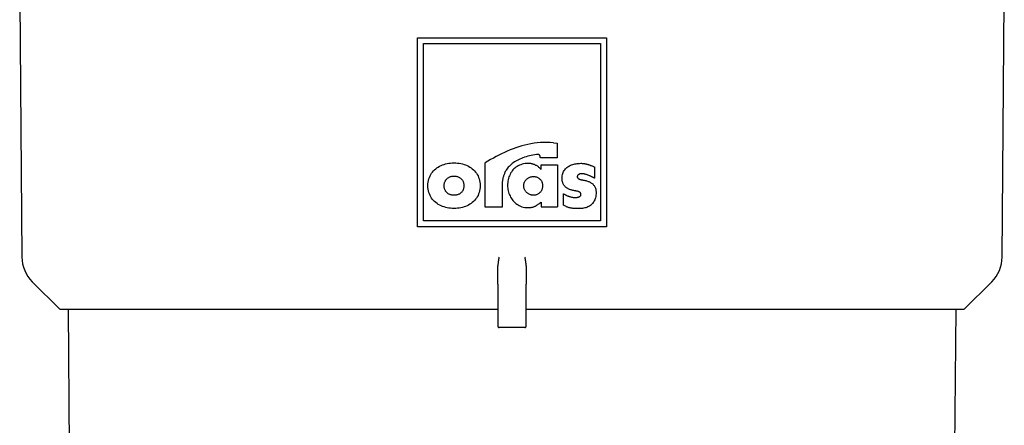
# Model space of a CAD drawing. Header units: millimetres. Extents: x 8 to 399, y 12 to 198.
# Tile 16 of 53: x 192 to 234, y 45 to 63. Entities that reach past the tile are written whole.
import ezdxf

# ---------------------------------------------------------------- set-up
doc = ezdxf.new("R2010")
doc.units = ezdxf.units.MM

msp = doc.modelspace()

# ---------------------------------------------------------------- linework, layer by layer
at = {"color": 7, "linetype": 'Continuous', "lineweight": 30}
for p, q in [((192.061, 63.349), (192.156, 52.464)), ((233.769, 52.464), (233.863, 63.297)), ((208.956, 53.749), (208.956, 61.762)), ((208.956, 61.762), (216.969, 61.762)), ((209.199, 61.519), (216.726, 61.519)), ((209.199, 53.992), (209.199, 61.519)), ((216.726, 61.519), (216.726, 53.992)), ((216.969, 61.762), (216.969, 53.749)), ((213.899, 57.287), (213.767, 57.266)), ((214.032, 57.304), (213.899, 57.287)), ((214.167, 57.316), (214.032, 57.304)), ((214.303, 57.323), (214.167, 57.316)), ((214.44, 57.324), (214.303, 57.323)), ((214.58, 57.32), (214.44, 57.324)), ((214.72, 57.311), (214.58, 57.32)), ((214.72, 57.311), (214.877, 57.294)), ((214.88, 57.292), (214.88, 56.669)), ((212.641, 56.9), (212.522, 56.843)), ((212.761, 56.953), (212.641, 56.9)), ((212.882, 57.004), (212.761, 56.953)), ((213.005, 57.052), (212.882, 57.004)), ((213.129, 57.097), (213.005, 57.052)), ((213.254, 57.139), (213.129, 57.097)), ((213.38, 57.176), (213.254, 57.139)), ((213.508, 57.21), (213.38, 57.176)), ((213.637, 57.24), (213.508, 57.21)), ((213.767, 57.266), (213.637, 57.24)), ((210.214, 56.429), (210.284, 56.442)), ((210.284, 56.442), (210.356, 56.451)), ((210.356, 56.451), (210.428, 56.456)), ((210.575, 56.456), (210.648, 56.451)), ((210.648, 56.451), (210.719, 56.442)), ((210.719, 56.442), (210.789, 56.429)), ((211.942, 56.531), (211.829, 56.463)), ((211.829, 54.584), (211.829, 56.463)), ((212.056, 56.597), (211.942, 56.531)), ((212.171, 56.661), (212.056, 56.597)), ((212.287, 56.724), (212.171, 56.661)), ((212.404, 56.785), (212.287, 56.724)), ((212.522, 56.843), (212.404, 56.785)), ((213.018, 56.459), (212.969, 56.424)), ((213.069, 56.494), (213.018, 56.459)), ((213.123, 56.527), (213.069, 56.494)), ((213.179, 56.559), (213.123, 56.527)), ((213.237, 56.59), (213.179, 56.559)), ((213.297, 56.619), (213.237, 56.59)), ((213.36, 56.646), (213.297, 56.619)), ((213.425, 56.672), (213.36, 56.646)), ((213.491, 56.695), (213.425, 56.672)), ((213.56, 56.717), (213.491, 56.695)), ((213.63, 56.737), (213.56, 56.717)), ((213.702, 56.755), (213.63, 56.737)), ((213.775, 56.771), (213.702, 56.755)), ((213.849, 56.784), (213.775, 56.771)), ((213.925, 56.796), (213.849, 56.784)), ((214.003, 56.805), (213.925, 56.796)), ((214.081, 56.811), (214.003, 56.805)), ((214.089, 56.809), (214.081, 56.811)), ((214.097, 56.807), (214.089, 56.809)), ((214.104, 56.804), (214.097, 56.807)), ((214.111, 56.8), (214.104, 56.804)), ((214.117, 56.796), (214.111, 56.8)), ((214.123, 56.792), (214.117, 56.796)), ((214.128, 56.787), (214.123, 56.792)), ((214.133, 56.782), (214.128, 56.787)), ((214.137, 56.776), (214.133, 56.782)), ((214.141, 56.77), (214.137, 56.776)), ((214.144, 56.764), (214.141, 56.77)), ((214.148, 56.757), (214.144, 56.764)), ((214.15, 56.75), (214.148, 56.757)), ((214.153, 56.743), (214.15, 56.75)), ((214.155, 56.736), (214.153, 56.743)), ((214.157, 56.728), (214.155, 56.736)), ((214.159, 56.721), (214.157, 56.728)), ((214.16, 56.713), (214.159, 56.721)), ((214.162, 56.706), (214.16, 56.713)), ((214.163, 56.698), (214.162, 56.706)), ((214.164, 56.691), (214.163, 56.698)), ((214.165, 56.683), (214.164, 56.691)), ((214.88, 56.669), (214.167, 56.669)), ((215.733, 56.428), (215.783, 56.433)), ((215.783, 56.433), (215.834, 56.436)), ((215.834, 56.436), (215.886, 56.437)), ((215.886, 56.437), (215.911, 56.437)), ((215.911, 56.437), (215.935, 56.436)), ((215.935, 56.436), (215.96, 56.434)), ((215.96, 56.434), (215.985, 56.432)), ((209.514, 55.96), (209.549, 56.015)), ((209.549, 56.015), (209.588, 56.067)), ((209.588, 56.067), (209.63, 56.117)), ((209.63, 56.117), (209.676, 56.163)), ((209.676, 56.163), (209.725, 56.205)), ((209.725, 56.205), (209.778, 56.245)), ((209.778, 56.245), (209.833, 56.281)), ((209.833, 56.281), (209.891, 56.315)), ((209.891, 56.315), (209.951, 56.344)), ((209.951, 56.344), (210.014, 56.371)), ((210.014, 56.371), (210.079, 56.394)), ((210.079, 56.394), (210.145, 56.413)), ((210.145, 56.413), (210.214, 56.429)), ((210.789, 56.429), (210.858, 56.413)), ((210.858, 56.413), (210.925, 56.394)), ((210.925, 56.394), (210.99, 56.371)), ((210.99, 56.371), (211.052, 56.344)), ((211.052, 56.344), (211.113, 56.315)), ((211.113, 56.315), (211.171, 56.281)), ((211.171, 56.281), (211.226, 56.245)), ((211.226, 56.245), (211.278, 56.205)), ((211.278, 56.205), (211.327, 56.163)), ((211.327, 56.163), (211.373, 56.117)), ((211.373, 56.117), (211.416, 56.067)), ((211.416, 56.067), (211.455, 56.015)), ((211.455, 56.015), (211.49, 55.96)), ((212.65, 56.026), (212.637, 55.997)), ((212.664, 56.055), (212.65, 56.026)), ((212.679, 56.085), (212.664, 56.055)), ((212.695, 56.115), (212.679, 56.085)), ((212.713, 56.145), (212.695, 56.115)), ((212.74, 56.187), (212.713, 56.145)), ((212.77, 56.228), (212.74, 56.187)), ((212.804, 56.269), (212.77, 56.228)), ((212.841, 56.309), (212.804, 56.269)), ((212.881, 56.348), (212.841, 56.309)), ((212.904, 56.017), (212.878, 55.966)), ((212.924, 56.387), (212.881, 56.348)), ((212.934, 56.066), (212.904, 56.017)), ((212.969, 56.424), (212.924, 56.387)), ((212.967, 56.113), (212.934, 56.066)), ((213.002, 56.157), (212.967, 56.113)), ((213.041, 56.198), (213.002, 56.157)), ((213.083, 56.236), (213.041, 56.198)), ((213.128, 56.271), (213.083, 56.236)), ((213.175, 56.304), (213.128, 56.271)), ((213.226, 56.332), (213.175, 56.304)), ((213.279, 56.358), (213.226, 56.332)), ((213.335, 56.38), (213.279, 56.358)), ((213.395, 56.398), (213.335, 56.38)), ((213.457, 56.413), (213.395, 56.398)), ((213.521, 56.423), (213.457, 56.413)), ((213.589, 56.43), (213.521, 56.423)), ((213.659, 56.432), (213.589, 56.43)), ((213.686, 56.431), (213.659, 56.432)), ((213.712, 56.43), (213.686, 56.431)), ((213.738, 56.427), (213.712, 56.43)), ((213.763, 56.424), (213.738, 56.427)), ((213.789, 56.419), (213.763, 56.424)), ((213.814, 56.414), (213.789, 56.419)), ((213.839, 56.408), (213.814, 56.414)), ((213.863, 56.4), (213.839, 56.408)), ((213.887, 56.392), (213.863, 56.4)), ((213.911, 56.383), (213.887, 56.392)), ((213.935, 56.373), (213.911, 56.383)), ((213.958, 56.363), (213.935, 56.373)), ((213.981, 56.351), (213.958, 56.363)), ((214.003, 56.339), (213.981, 56.351)), ((214.025, 56.326), (214.003, 56.339)), ((214.046, 56.312), (214.025, 56.326)), ((214.067, 56.297), (214.046, 56.312)), ((214.088, 56.282), (214.067, 56.297)), ((214.108, 56.266), (214.088, 56.282)), ((214.128, 56.249), (214.108, 56.266)), ((214.147, 56.231), (214.128, 56.249)), ((214.165, 56.213), (214.147, 56.231)), ((214.183, 56.194), (214.165, 56.213)), ((214.2, 56.175), (214.183, 56.194)), ((214.2, 56.175), (214.2, 56.379)), ((214.2, 56.379), (214.891, 56.379)), ((214.891, 56.379), (214.891, 54.586)), ((215.119, 56.003), (215.135, 56.047)), ((215.135, 56.047), (215.155, 56.089)), ((215.155, 56.089), (215.178, 56.128)), ((215.178, 56.128), (215.203, 56.164)), ((215.203, 56.164), (215.232, 56.199)), ((215.232, 56.199), (215.263, 56.23)), ((215.263, 56.23), (215.296, 56.26)), ((215.296, 56.26), (215.332, 56.287)), ((215.332, 56.287), (215.37, 56.311)), ((215.37, 56.311), (215.41, 56.334)), ((215.41, 56.334), (215.452, 56.354)), ((215.452, 56.354), (215.495, 56.371)), ((215.495, 56.371), (215.54, 56.387)), ((215.54, 56.387), (215.586, 56.401)), ((215.586, 56.401), (215.634, 56.412)), ((215.634, 56.412), (215.683, 56.421)), ((215.683, 56.421), (215.733, 56.428)), ((215.985, 56.432), (216.01, 56.429)), ((216.01, 56.429), (216.034, 56.425)), ((216.034, 56.425), (216.059, 56.421)), ((216.059, 56.421), (216.083, 56.416)), ((216.083, 56.416), (216.108, 56.411)), ((216.108, 56.411), (216.132, 56.405)), ((216.132, 56.405), (216.157, 56.399)), ((216.157, 56.399), (216.181, 56.392)), ((216.181, 56.392), (216.205, 56.385)), ((216.205, 56.385), (216.229, 56.377)), ((216.229, 56.377), (216.253, 56.369)), ((216.253, 56.369), (216.277, 56.361)), ((216.277, 56.361), (216.301, 56.352)), ((216.301, 56.352), (216.324, 56.343)), ((216.324, 56.343), (216.348, 56.334)), ((216.348, 56.334), (216.371, 56.324)), ((216.371, 56.324), (216.394, 56.315)), ((216.394, 56.315), (216.417, 56.304)), ((216.417, 56.304), (216.44, 56.294)), ((209.396, 55.564), (209.403, 55.638)), ((209.403, 55.638), (209.416, 55.708)), ((209.416, 55.708), (209.434, 55.775)), ((209.434, 55.775), (209.456, 55.84)), ((209.456, 55.84), (209.483, 55.901)), ((209.483, 55.901), (209.514, 55.96)), ((210.095, 55.596), (210.102, 55.622)), ((210.102, 55.622), (210.11, 55.647)), ((210.11, 55.647), (210.12, 55.671)), ((210.12, 55.671), (210.132, 55.694)), ((210.132, 55.694), (210.145, 55.716)), ((210.145, 55.716), (210.159, 55.738)), ((210.159, 55.738), (210.175, 55.758)), ((210.175, 55.758), (210.192, 55.777)), ((210.192, 55.777), (210.211, 55.795)), ((210.211, 55.795), (210.231, 55.812)), ((210.231, 55.812), (210.252, 55.828)), ((210.252, 55.828), (210.275, 55.842)), ((210.275, 55.842), (210.299, 55.855)), ((210.299, 55.855), (210.324, 55.866)), ((210.324, 55.866), (210.351, 55.876)), ((210.351, 55.876), (210.378, 55.884)), ((210.378, 55.884), (210.407, 55.89)), ((210.407, 55.89), (210.438, 55.895)), ((210.438, 55.895), (210.469, 55.898)), ((210.534, 55.898), (210.566, 55.895)), ((210.566, 55.895), (210.596, 55.89)), ((210.596, 55.89), (210.625, 55.884)), ((210.625, 55.884), (210.653, 55.876)), ((210.653, 55.876), (210.679, 55.866)), ((210.679, 55.866), (210.705, 55.855)), ((210.705, 55.855), (210.729, 55.842)), ((210.729, 55.842), (210.751, 55.828)), ((210.751, 55.828), (210.773, 55.812)), ((210.773, 55.812), (210.793, 55.795)), ((210.793, 55.795), (210.811, 55.777)), ((210.811, 55.777), (210.829, 55.758)), ((210.829, 55.758), (210.844, 55.738)), ((210.844, 55.738), (210.859, 55.716)), ((210.859, 55.716), (210.872, 55.694)), ((210.872, 55.694), (210.883, 55.671)), ((210.883, 55.671), (210.893, 55.647)), ((210.893, 55.647), (210.902, 55.622)), ((210.902, 55.622), (210.909, 55.596)), ((211.49, 55.96), (211.521, 55.901)), ((211.521, 55.901), (211.547, 55.84)), ((211.547, 55.84), (211.57, 55.775)), ((211.57, 55.775), (211.587, 55.708)), ((211.587, 55.708), (211.6, 55.638)), ((211.6, 55.638), (211.608, 55.564)), ((212.547, 55.621), (212.545, 55.592)), ((212.55, 55.65), (212.547, 55.621)), ((212.553, 55.679), (212.55, 55.65)), ((212.557, 55.708), (212.553, 55.679)), ((212.562, 55.737), (212.557, 55.708)), ((212.567, 55.766), (212.562, 55.737)), ((212.573, 55.794), (212.567, 55.766)), ((212.579, 55.823), (212.573, 55.794)), ((212.587, 55.852), (212.579, 55.823)), ((212.595, 55.881), (212.587, 55.852)), ((212.604, 55.909), (212.595, 55.881)), ((212.614, 55.938), (212.604, 55.909)), ((212.625, 55.967), (212.614, 55.938)), ((212.637, 55.997), (212.625, 55.967)), ((212.783, 55.62), (212.778, 55.557)), ((212.791, 55.682), (212.783, 55.62)), ((212.802, 55.742), (212.791, 55.682)), ((212.816, 55.801), (212.802, 55.742)), ((212.833, 55.858), (212.816, 55.801)), ((212.854, 55.913), (212.833, 55.858)), ((212.878, 55.966), (212.854, 55.913)), ((213.477, 55.595), (213.485, 55.62)), ((213.485, 55.62), (213.495, 55.644)), ((213.495, 55.644), (213.506, 55.667)), ((213.506, 55.667), (213.519, 55.689)), ((213.519, 55.689), (213.533, 55.71)), ((213.533, 55.71), (213.549, 55.73)), ((213.549, 55.73), (213.566, 55.749)), ((213.566, 55.749), (213.584, 55.767)), ((213.584, 55.767), (213.604, 55.784)), ((213.604, 55.784), (213.625, 55.8)), ((213.625, 55.8), (213.646, 55.814)), ((213.646, 55.814), (213.669, 55.827)), ((213.669, 55.827), (213.693, 55.839)), ((213.693, 55.839), (213.717, 55.849)), ((213.717, 55.849), (213.743, 55.858)), ((213.743, 55.858), (213.769, 55.866)), ((213.769, 55.866), (213.796, 55.871)), ((213.796, 55.871), (213.823, 55.876)), ((213.823, 55.876), (213.851, 55.878)), ((213.906, 55.878), (213.932, 55.876)), ((213.932, 55.876), (213.957, 55.871)), ((213.957, 55.871), (213.982, 55.866)), ((213.982, 55.866), (214.006, 55.858)), ((214.006, 55.858), (214.03, 55.849)), ((214.03, 55.849), (214.052, 55.839)), ((214.052, 55.839), (214.074, 55.827)), ((214.074, 55.827), (214.095, 55.814)), ((214.095, 55.814), (214.115, 55.8)), ((214.115, 55.8), (214.133, 55.784)), ((214.133, 55.784), (214.151, 55.767)), ((214.151, 55.767), (214.168, 55.749)), ((214.168, 55.749), (214.183, 55.73)), ((214.183, 55.73), (214.198, 55.71)), ((214.198, 55.71), (214.211, 55.689)), ((214.211, 55.689), (214.222, 55.667)), ((214.222, 55.667), (214.233, 55.644)), ((214.233, 55.644), (214.241, 55.62)), ((214.241, 55.62), (214.249, 55.595)), ((215.089, 55.802), (215.091, 55.856)), ((215.09, 55.762), (215.089, 55.802)), ((215.093, 55.724), (215.09, 55.762)), ((215.091, 55.856), (215.096, 55.908)), ((215.098, 55.689), (215.093, 55.724)), ((215.096, 55.908), (215.106, 55.957)), ((215.105, 55.655), (215.098, 55.689)), ((215.114, 55.623), (215.105, 55.655)), ((215.106, 55.957), (215.119, 56.003)), ((215.125, 55.593), (215.114, 55.623)), ((215.736, 55.882), (215.735, 55.871)), ((215.735, 55.871), (215.736, 55.856)), ((215.737, 55.892), (215.736, 55.882)), ((215.736, 55.856), (215.739, 55.842)), ((215.74, 55.903), (215.737, 55.892)), ((215.739, 55.842), (215.744, 55.829)), ((215.744, 55.912), (215.74, 55.903)), ((215.748, 55.921), (215.744, 55.912)), ((215.744, 55.829), (215.751, 55.818)), ((215.754, 55.929), (215.748, 55.921)), ((215.751, 55.818), (215.759, 55.807)), ((215.76, 55.937), (215.754, 55.929)), ((215.759, 55.807), (215.768, 55.797)), ((215.767, 55.944), (215.76, 55.937)), ((215.775, 55.951), (215.767, 55.944)), ((215.768, 55.797), (215.779, 55.789)), ((215.783, 55.958), (215.775, 55.951)), ((215.779, 55.789), (215.791, 55.781)), ((215.792, 55.963), (215.783, 55.958)), ((215.791, 55.781), (215.804, 55.773)), ((215.801, 55.969), (215.792, 55.963)), ((215.81, 55.973), (215.801, 55.969)), ((215.804, 55.773), (215.818, 55.767)), ((215.82, 55.978), (215.81, 55.973)), ((215.818, 55.767), (215.833, 55.761)), ((215.83, 55.982), (215.82, 55.978)), ((215.84, 55.985), (215.83, 55.982)), ((215.833, 55.761), (215.848, 55.756)), ((215.851, 55.988), (215.84, 55.985)), ((215.848, 55.756), (215.864, 55.751)), ((215.861, 55.991), (215.851, 55.988)), ((215.871, 55.993), (215.861, 55.991)), ((215.864, 55.751), (215.88, 55.747)), ((215.882, 55.995), (215.871, 55.993)), ((215.88, 55.747), (215.896, 55.743)), ((215.892, 55.996), (215.882, 55.995)), ((215.901, 55.997), (215.892, 55.996)), ((215.896, 55.743), (215.912, 55.74)), ((215.911, 55.997), (215.901, 55.997)), ((215.92, 55.998), (215.911, 55.997)), ((215.912, 55.74), (215.928, 55.737)), ((215.944, 55.997), (215.92, 55.998)), ((215.928, 55.737), (215.944, 55.734)), ((215.969, 55.995), (215.944, 55.997)), ((215.995, 55.992), (215.969, 55.995)), ((216.02, 55.987), (215.995, 55.992)), ((216.001, 55.725), (216.014, 55.723)), ((216.014, 55.723), (216.025, 55.72)), ((216.046, 55.982), (216.02, 55.987)), ((216.025, 55.72), (216.061, 55.713)), ((216.073, 55.975), (216.046, 55.982)), ((216.061, 55.713), (216.096, 55.704)), ((216.099, 55.968), (216.073, 55.975)), ((216.096, 55.704), (216.13, 55.694)), ((216.125, 55.96), (216.099, 55.968)), ((216.151, 55.951), (216.125, 55.96)), ((216.13, 55.694), (216.163, 55.684)), ((216.177, 55.942), (216.151, 55.951)), ((216.163, 55.684), (216.195, 55.673)), ((216.203, 55.932), (216.177, 55.942)), ((216.195, 55.673), (216.226, 55.66)), ((216.228, 55.922), (216.203, 55.932)), ((216.226, 55.66), (216.256, 55.647)), ((216.252, 55.912), (216.228, 55.922)), ((216.277, 55.901), (216.252, 55.912)), ((216.256, 55.647), (216.285, 55.632)), ((216.3, 55.89), (216.277, 55.901)), ((216.285, 55.632), (216.313, 55.616)), ((216.322, 55.88), (216.3, 55.89)), ((216.313, 55.616), (216.339, 55.599)), ((216.344, 55.869), (216.322, 55.88)), ((216.339, 55.599), (216.364, 55.581)), ((216.365, 55.859), (216.344, 55.869)), ((209.393, 55.488), (209.396, 55.564)), ((209.396, 55.412), (209.393, 55.488)), ((209.403, 55.339), (209.396, 55.412)), ((209.416, 55.269), (209.403, 55.339)), ((209.434, 55.202), (209.416, 55.269)), ((209.457, 55.137), (209.434, 55.202)), ((210.082, 55.488), (210.083, 55.516)), ((210.083, 55.46), (210.082, 55.488)), ((210.083, 55.516), (210.085, 55.543)), ((210.085, 55.432), (210.083, 55.46)), ((210.085, 55.543), (210.089, 55.57)), ((210.089, 55.405), (210.085, 55.432)), ((210.089, 55.57), (210.095, 55.596)), ((210.095, 55.378), (210.089, 55.405)), ((210.102, 55.353), (210.095, 55.378)), ((210.11, 55.328), (210.102, 55.353)), ((210.12, 55.304), (210.11, 55.328)), ((210.132, 55.281), (210.12, 55.304)), ((210.145, 55.258), (210.132, 55.281)), ((210.159, 55.237), (210.145, 55.258)), ((210.175, 55.217), (210.159, 55.237)), ((210.192, 55.199), (210.175, 55.217)), ((210.211, 55.181), (210.192, 55.199)), ((210.231, 55.165), (210.211, 55.181)), ((210.793, 55.181), (210.773, 55.165)), ((210.811, 55.199), (210.793, 55.181)), ((210.829, 55.217), (210.811, 55.199)), ((210.844, 55.237), (210.829, 55.217)), ((210.859, 55.258), (210.844, 55.237)), ((210.872, 55.281), (210.859, 55.258)), ((210.883, 55.304), (210.872, 55.281)), ((210.893, 55.328), (210.883, 55.304)), ((210.902, 55.353), (210.893, 55.328)), ((210.909, 55.378), (210.902, 55.353)), ((210.909, 55.596), (210.915, 55.57)), ((210.915, 55.405), (210.909, 55.378)), ((210.915, 55.57), (210.918, 55.543)), ((210.918, 55.432), (210.915, 55.405)), ((210.918, 55.543), (210.921, 55.516)), ((210.921, 55.46), (210.918, 55.432)), ((210.921, 55.516), (210.922, 55.488)), ((210.922, 55.488), (210.921, 55.46)), ((211.57, 55.203), (211.547, 55.139)), ((211.587, 55.27), (211.57, 55.203)), ((211.6, 55.34), (211.587, 55.27)), ((211.608, 55.413), (211.6, 55.34)), ((211.608, 55.564), (211.611, 55.488)), ((211.611, 55.488), (211.608, 55.413)), ((212.542, 55.533), (212.541, 55.503)), ((212.541, 55.503), (212.541, 55.473)), ((212.543, 55.562), (212.542, 55.533)), ((212.545, 55.592), (212.543, 55.562)), ((212.778, 55.557), (212.776, 55.492)), ((212.776, 55.492), (212.778, 55.436)), ((212.778, 55.436), (212.783, 55.38)), ((212.783, 55.38), (212.791, 55.324)), ((212.791, 55.324), (212.802, 55.268)), ((212.802, 55.268), (212.817, 55.213)), ((212.817, 55.213), (212.834, 55.158)), ((213.462, 55.489), (213.463, 55.516)), ((213.463, 55.461), (213.462, 55.489)), ((213.463, 55.516), (213.465, 55.543)), ((213.465, 55.433), (213.463, 55.461)), ((213.465, 55.543), (213.47, 55.569)), ((213.47, 55.406), (213.465, 55.433)), ((213.47, 55.569), (213.477, 55.595)), ((213.477, 55.379), (213.47, 55.406)), ((213.485, 55.354), (213.477, 55.379)), ((213.495, 55.329), (213.485, 55.354)), ((213.506, 55.305), (213.495, 55.329)), ((213.519, 55.282), (213.506, 55.305)), ((213.533, 55.26), (213.519, 55.282)), ((213.549, 55.239), (213.533, 55.26)), ((213.566, 55.219), (213.549, 55.239)), ((213.584, 55.2), (213.566, 55.219)), ((213.604, 55.183), (213.584, 55.2)), ((213.625, 55.166), (213.604, 55.183)), ((214.133, 55.183), (214.115, 55.166)), ((214.151, 55.2), (214.133, 55.183)), ((214.168, 55.219), (214.151, 55.2)), ((214.183, 55.239), (214.168, 55.219)), ((214.198, 55.26), (214.183, 55.239)), ((214.211, 55.282), (214.198, 55.26)), ((214.222, 55.305), (214.211, 55.282)), ((214.233, 55.329), (214.222, 55.305)), ((214.241, 55.354), (214.233, 55.329)), ((214.249, 55.379), (214.241, 55.354)), ((214.249, 55.595), (214.255, 55.569)), ((214.255, 55.406), (214.249, 55.379)), ((214.255, 55.569), (214.259, 55.543)), ((214.259, 55.433), (214.255, 55.406)), ((214.259, 55.543), (214.261, 55.516)), ((214.261, 55.461), (214.259, 55.433)), ((214.261, 55.516), (214.262, 55.489)), ((214.262, 55.489), (214.261, 55.461)), ((215.137, 55.565), (215.125, 55.593)), ((215.151, 55.539), (215.137, 55.565)), ((215.167, 55.514), (215.151, 55.539)), ((215.183, 55.49), (215.167, 55.514)), ((215.201, 55.469), (215.183, 55.49)), ((215.22, 55.448), (215.201, 55.469)), ((215.24, 55.429), (215.22, 55.448)), ((215.261, 55.412), (215.24, 55.429)), ((215.282, 55.396), (215.261, 55.412)), ((215.305, 55.381), (215.282, 55.396)), ((215.328, 55.367), (215.305, 55.381)), ((215.351, 55.354), (215.328, 55.367)), ((215.375, 55.343), (215.351, 55.354)), ((215.399, 55.332), (215.375, 55.343)), ((215.424, 55.323), (215.399, 55.332)), ((215.448, 55.314), (215.424, 55.323)), ((215.473, 55.306), (215.448, 55.314)), ((215.497, 55.299), (215.473, 55.306)), ((215.521, 55.293), (215.497, 55.299)), ((215.546, 55.287), (215.521, 55.293)), ((215.57, 55.282), (215.546, 55.287)), ((215.594, 55.278), (215.57, 55.282)), ((215.707, 55.258), (215.686, 55.262)), ((215.728, 55.254), (215.707, 55.258)), ((215.748, 55.25), (215.728, 55.254)), ((215.767, 55.245), (215.748, 55.25)), ((215.785, 55.24), (215.767, 55.245)), ((215.802, 55.233), (215.785, 55.24)), ((215.818, 55.226), (215.802, 55.233)), ((215.832, 55.219), (215.818, 55.226)), ((215.845, 55.21), (215.832, 55.219)), ((215.857, 55.2), (215.845, 55.21)), ((215.867, 55.188), (215.857, 55.2)), ((215.875, 55.176), (215.867, 55.188)), ((216.364, 55.581), (216.387, 55.561)), ((216.387, 55.561), (216.409, 55.54)), ((216.409, 55.54), (216.429, 55.517)), ((216.429, 55.517), (216.448, 55.493)), ((216.448, 55.493), (216.465, 55.467)), ((216.465, 55.467), (216.48, 55.439)), ((216.48, 55.439), (216.494, 55.41)), ((216.494, 55.41), (216.505, 55.379)), ((216.505, 55.379), (216.515, 55.346)), ((216.515, 55.346), (216.522, 55.311)), ((216.522, 55.311), (216.528, 55.275)), ((216.528, 55.275), (216.531, 55.236)), ((216.532, 55.195), (216.53, 55.137)), ((216.531, 55.236), (216.532, 55.195)), ((209.483, 55.076), (209.457, 55.137)), ((209.514, 55.018), (209.483, 55.076)), ((209.55, 54.963), (209.514, 55.018)), ((209.589, 54.91), (209.55, 54.963)), ((209.631, 54.862), (209.589, 54.91)), ((209.677, 54.816), (209.631, 54.862)), ((209.727, 54.773), (209.677, 54.816)), ((209.779, 54.734), (209.727, 54.773)), ((210.252, 55.149), (210.231, 55.165)), ((210.275, 55.136), (210.252, 55.149)), ((210.299, 55.123), (210.275, 55.136)), ((210.324, 55.113), (210.299, 55.123)), ((210.351, 55.103), (210.324, 55.113)), ((210.378, 55.096), (210.351, 55.103)), ((210.407, 55.089), (210.378, 55.096)), ((210.438, 55.085), (210.407, 55.089)), ((210.469, 55.082), (210.438, 55.085)), ((210.502, 55.081), (210.469, 55.082)), ((210.534, 55.082), (210.502, 55.081)), ((210.566, 55.085), (210.534, 55.082)), ((210.596, 55.089), (210.566, 55.085)), ((210.625, 55.096), (210.596, 55.089)), ((210.653, 55.103), (210.625, 55.096)), ((210.679, 55.113), (210.653, 55.103)), ((210.705, 55.123), (210.679, 55.113)), ((210.729, 55.136), (210.705, 55.123)), ((210.751, 55.149), (210.729, 55.136)), ((210.773, 55.165), (210.751, 55.149)), ((211.278, 54.774), (211.226, 54.735)), ((211.327, 54.817), (211.278, 54.774)), ((211.373, 54.863), (211.327, 54.817)), ((211.416, 54.912), (211.373, 54.863)), ((211.455, 54.964), (211.416, 54.912)), ((211.49, 55.019), (211.455, 54.964)), ((211.521, 55.078), (211.49, 55.019)), ((211.547, 55.139), (211.521, 55.078)), ((212.834, 55.158), (212.855, 55.104)), ((212.855, 55.104), (212.878, 55.052)), ((212.878, 55.052), (212.905, 55.001)), ((212.905, 55.001), (212.934, 54.951)), ((212.934, 54.951), (212.967, 54.904)), ((212.967, 54.904), (213.002, 54.858)), ((213.002, 54.858), (213.04, 54.815)), ((213.04, 54.815), (213.081, 54.774)), ((213.081, 54.774), (213.125, 54.737)), ((213.646, 55.151), (213.625, 55.166)), ((213.669, 55.138), (213.646, 55.151)), ((213.693, 55.125), (213.669, 55.138)), ((213.717, 55.115), (213.693, 55.125)), ((213.743, 55.105), (213.717, 55.115)), ((213.769, 55.098), (213.743, 55.105)), ((213.796, 55.091), (213.769, 55.098)), ((213.823, 55.087), (213.796, 55.091)), ((213.851, 55.084), (213.823, 55.087)), ((213.879, 55.083), (213.851, 55.084)), ((213.906, 55.084), (213.879, 55.083)), ((213.932, 55.087), (213.906, 55.084)), ((213.957, 55.091), (213.932, 55.087)), ((213.982, 55.098), (213.957, 55.091)), ((214.006, 55.105), (213.982, 55.098)), ((214.03, 55.115), (214.006, 55.105)), ((214.052, 55.125), (214.03, 55.115)), ((214.074, 55.138), (214.052, 55.125)), ((214.095, 55.151), (214.074, 55.138)), ((214.115, 55.166), (214.095, 55.151)), ((214.2, 54.787), (214.2, 54.586)), ((215.15, 54.66), (215.15, 55.148)), ((215.15, 55.148), (215.167, 55.137)), ((215.167, 55.137), (215.184, 55.126)), ((215.184, 55.126), (215.202, 55.115)), ((215.202, 55.115), (215.221, 55.104)), ((215.221, 55.104), (215.241, 55.094)), ((215.241, 55.094), (215.262, 55.084)), ((215.262, 55.084), (215.283, 55.074)), ((215.283, 55.074), (215.305, 55.065)), ((215.305, 55.065), (215.327, 55.056)), ((215.327, 55.056), (215.349, 55.048)), ((215.349, 55.048), (215.372, 55.039)), ((215.372, 55.039), (215.395, 55.032)), ((215.395, 55.032), (215.418, 55.025)), ((215.418, 55.025), (215.442, 55.018)), ((215.442, 55.018), (215.465, 55.012)), ((215.465, 55.012), (215.488, 55.007)), ((215.488, 55.007), (215.511, 55.002)), ((215.511, 55.002), (215.534, 54.997)), ((215.534, 54.997), (215.556, 54.993)), ((215.556, 54.993), (215.578, 54.99)), ((215.578, 54.99), (215.6, 54.988)), ((215.6, 54.988), (215.621, 54.986)), ((215.621, 54.986), (215.641, 54.985)), ((215.641, 54.985), (215.661, 54.985)), ((215.661, 54.985), (215.671, 54.985)), ((215.671, 54.985), (215.682, 54.985)), ((215.682, 54.985), (215.693, 54.987)), ((215.693, 54.987), (215.705, 54.988)), ((215.705, 54.988), (215.717, 54.99)), ((215.717, 54.99), (215.73, 54.993)), ((215.73, 54.993), (215.742, 54.995)), ((215.742, 54.995), (215.755, 54.999)), ((215.755, 54.999), (215.768, 55.002)), ((215.768, 55.002), (215.781, 55.007)), ((215.781, 55.007), (215.793, 55.011)), ((215.793, 55.011), (215.805, 55.016)), ((215.805, 55.016), (215.817, 55.022)), ((215.817, 55.022), (215.828, 55.028)), ((215.828, 55.028), (215.839, 55.034)), ((215.839, 55.034), (215.849, 55.041)), ((215.849, 55.041), (215.858, 55.048)), ((215.858, 55.048), (215.866, 55.055)), ((215.866, 55.055), (215.873, 55.063)), ((215.873, 55.063), (215.879, 55.071)), ((215.882, 55.161), (215.875, 55.176)), ((215.879, 55.071), (215.884, 55.08)), ((215.887, 55.146), (215.882, 55.161)), ((215.884, 55.08), (215.888, 55.089)), ((215.89, 55.128), (215.887, 55.146)), ((215.888, 55.089), (215.89, 55.099)), ((215.891, 55.109), (215.89, 55.128)), ((215.89, 55.099), (215.891, 55.109)), ((216.41, 54.77), (216.383, 54.737)), ((216.435, 54.807), (216.41, 54.77)), ((216.457, 54.846), (216.435, 54.807)), ((216.476, 54.887), (216.457, 54.846)), ((216.493, 54.932), (216.476, 54.887)), ((216.507, 54.979), (216.493, 54.932)), ((216.518, 55.029), (216.507, 54.979)), ((216.526, 55.081), (216.518, 55.029)), ((216.53, 55.137), (216.526, 55.081)), ((209.834, 54.697), (209.779, 54.734)), ((209.892, 54.665), (209.834, 54.697)), ((209.953, 54.635), (209.892, 54.665)), ((210.015, 54.609), (209.953, 54.635)), ((210.08, 54.586), (210.015, 54.609)), ((210.147, 54.567), (210.08, 54.586)), ((210.215, 54.551), (210.147, 54.567)), ((210.285, 54.538), (210.215, 54.551)), ((210.356, 54.529), (210.285, 54.538)), ((210.429, 54.524), (210.356, 54.529)), ((210.502, 54.522), (210.429, 54.524)), ((210.575, 54.524), (210.502, 54.522)), ((210.648, 54.529), (210.575, 54.524)), ((210.719, 54.538), (210.648, 54.529)), ((210.789, 54.551), (210.719, 54.538)), ((210.858, 54.567), (210.789, 54.551)), ((210.925, 54.587), (210.858, 54.567)), ((210.99, 54.61), (210.925, 54.587)), ((211.052, 54.636), (210.99, 54.61)), ((211.113, 54.666), (211.052, 54.636)), ((211.171, 54.699), (211.113, 54.666)), ((211.226, 54.735), (211.171, 54.699)), ((212.54, 54.584), (211.829, 54.584)), ((213.125, 54.737), (213.171, 54.702)), ((213.171, 54.702), (213.22, 54.67)), ((213.22, 54.67), (213.272, 54.642)), ((213.272, 54.642), (213.326, 54.618)), ((213.326, 54.618), (213.383, 54.597)), ((213.383, 54.597), (213.443, 54.581)), ((213.443, 54.581), (213.504, 54.569)), ((213.504, 54.569), (213.569, 54.562)), ((213.569, 54.562), (213.635, 54.559)), ((213.635, 54.559), (213.667, 54.56)), ((213.667, 54.56), (213.696, 54.561)), ((213.696, 54.561), (213.724, 54.563)), ((213.724, 54.563), (213.751, 54.565)), ((213.751, 54.565), (213.777, 54.569)), ((213.777, 54.569), (213.802, 54.573)), ((213.802, 54.573), (213.825, 54.578)), ((213.825, 54.578), (213.848, 54.584)), ((213.848, 54.584), (213.87, 54.59)), ((213.87, 54.59), (213.892, 54.597)), ((213.892, 54.597), (213.913, 54.606)), ((213.913, 54.606), (213.934, 54.614)), ((213.934, 54.614), (213.955, 54.624)), ((213.955, 54.624), (213.975, 54.635)), ((213.975, 54.635), (213.996, 54.646)), ((213.996, 54.646), (214.016, 54.659)), ((214.016, 54.659), (214.037, 54.672)), ((214.037, 54.672), (214.058, 54.686)), ((214.058, 54.686), (214.08, 54.7)), ((214.08, 54.7), (214.102, 54.716)), ((214.2, 54.586), (214.891, 54.586)), ((215.177, 54.644), (215.15, 54.66)), ((215.203, 54.629), (215.177, 54.644)), ((215.229, 54.615), (215.203, 54.629)), ((215.255, 54.602), (215.229, 54.615)), ((215.281, 54.591), (215.255, 54.602)), ((215.307, 54.581), (215.281, 54.591)), ((215.333, 54.571), (215.307, 54.581)), ((215.359, 54.563), (215.333, 54.571)), ((215.386, 54.555), (215.359, 54.563)), ((215.412, 54.549), (215.386, 54.555)), ((215.438, 54.543), (215.412, 54.549)), ((215.465, 54.538), (215.438, 54.543)), ((215.492, 54.533), (215.465, 54.538)), ((215.519, 54.529), (215.492, 54.533)), ((215.546, 54.526), (215.519, 54.529)), ((215.574, 54.524), (215.546, 54.526)), ((215.602, 54.521), (215.574, 54.524)), ((215.63, 54.52), (215.602, 54.521)), ((215.659, 54.519), (215.63, 54.52)), ((215.688, 54.518), (215.659, 54.519)), ((215.858, 54.517), (215.808, 54.516)), ((215.908, 54.521), (215.858, 54.517)), ((215.956, 54.526), (215.908, 54.521)), ((216.003, 54.533), (215.956, 54.526)), ((216.048, 54.543), (216.003, 54.533)), ((216.093, 54.555), (216.048, 54.543)), ((216.135, 54.569), (216.093, 54.555)), ((216.176, 54.586), (216.135, 54.569)), ((216.216, 54.605), (216.176, 54.586)), ((216.253, 54.626), (216.216, 54.605)), ((216.289, 54.65), (216.253, 54.626)), ((216.322, 54.677), (216.289, 54.65)), ((216.354, 54.705), (216.322, 54.677)), ((216.383, 54.737), (216.354, 54.705)), ((216.726, 53.992), (209.199, 53.992)), ((216.969, 53.749), (208.956, 53.749)), ((212.363, 51.627), (212.363, 52.085)), ((213.563, 52.085), (213.563, 51.627)), ((192.596, 51.416), (193.763, 50.249)), ((232.163, 50.249), (233.329, 51.416)), ((212.363, 51.313), (212.363, 49.538)), ((213.563, 49.538), (213.563, 51.313)), ((193.763, 50.249), (212.363, 50.249)), ((194.113, 50.249), (194.362, 21.709)), ((213.563, 50.249), (232.163, 50.249)), ((231.563, 21.709), (231.813, 50.249)), ((213.514, 49.468), (212.411, 49.468))]:
    msp.add_line(p, q, dxfattribs=at)
for centre, start, end in [((193.656, 52.477), 180.5, 225), ((232.269, 52.477), 315, 359.5)]:
    msp.add_arc(centre, 1.5, start, end, dxfattribs=at)
for points, knots in [([(210.428, 56.456), (210.438, 56.456), (210.455, 56.457), (210.48, 56.457), (210.494, 56.457), (210.502, 56.457)], [0, 0, 0, 0, 0.404372, 0.702172, 1, 1, 1, 1]), ([(210.502, 56.457), (210.512, 56.457), (210.529, 56.457), (210.553, 56.457), (210.568, 56.456), (210.575, 56.456)], [0, 0, 0, 0, 0.4025039, 0.7012479, 1, 1, 1, 1]), ([(214.167, 56.669), (214.166, 56.671), (214.166, 56.675), (214.165, 56.68), (214.165, 56.682), (214.165, 56.683)], [0, 0, 0, 0, 0.499994, 0.749997, 1, 1, 1, 1]), ([(216.44, 56.294), (216.444, 56.292), (216.449, 56.29), (216.457, 56.286), (216.46, 56.284), (216.462, 56.283)], [0, 0, 0, 0, 0.499696, 0.749739, 1, 1, 1, 1]), ([(216.462, 56.283), (216.462, 56.283), (216.462, 56.283), (216.463, 56.282), (216.463, 56.281), (216.463, 56.276), (216.463, 56.257), (216.462, 56.178), (216.463, 56.024), (216.463, 55.885), (216.463, 55.806)], [0, 0, 0, 0, 0.000817, 0.001634, 0.002938, 0.008848, 0.032384, 0.126528, 0.503103, 1, 1, 1, 1]), ([(210.469, 55.898), (210.475, 55.898), (210.483, 55.898), (210.494, 55.899), (210.499, 55.899), (210.502, 55.899)], [0, 0, 0, 0, 0.49996, 0.749966, 1, 1, 1, 1]), ([(210.502, 55.899), (210.507, 55.899), (210.515, 55.898), (210.526, 55.898), (210.532, 55.898), (210.534, 55.898)], [0, 0, 0, 0, 0.499927, 0.749961, 1, 1, 1, 1]), ([(213.851, 55.878), (213.856, 55.878), (213.863, 55.879), (213.872, 55.879), (213.877, 55.879), (213.879, 55.879)], [0, 0, 0, 0, 0.499957, 0.749964, 1, 1, 1, 1]), ([(213.879, 55.879), (213.882, 55.879), (213.887, 55.879), (213.896, 55.879), (213.903, 55.878), (213.906, 55.878)], [0, 0, 0, 0, 0.2499373, 0.6249476, 1, 1, 1, 1]), ([(215.944, 55.734), (215.948, 55.733), (215.96, 55.731), (215.98, 55.728), (215.994, 55.726), (216.001, 55.725)], [0, 0, 0, 0, 0.249997, 0.624999, 1, 1, 1, 1]), ([(216.463, 55.806), (216.453, 55.812), (216.433, 55.823), (216.401, 55.84), (216.378, 55.852), (216.365, 55.859)], [0, 0, 0, 0, 0.30437, 0.608743, 1, 1, 1, 1]), ([(212.541, 55.473), (212.541, 55.434), (212.54, 55.317), (212.54, 55.122), (212.54, 54.865), (212.54, 54.686), (212.54, 54.584)], [0, 0, 0, 0, 0.131599, 0.394797, 0.657994, 1, 1, 1, 1]), ([(215.686, 55.262), (215.675, 55.264), (215.655, 55.268), (215.624, 55.273), (215.604, 55.276), (215.594, 55.278)], [0, 0, 0, 0, 0.336256, 0.668121, 1, 1, 1, 1]), ([(214.102, 54.716), (214.119, 54.728), (214.143, 54.745), (214.176, 54.769), (214.192, 54.781), (214.2, 54.787)], [0, 0, 0, 0, 0.49998, 0.749989, 1, 1, 1, 1]), ([(215.808, 54.516), (215.797, 54.516), (215.775, 54.516), (215.734, 54.517), (215.705, 54.517), (215.688, 54.518)], [0, 0, 0, 0, 0.277504, 0.555009, 1, 1, 1, 1]), ([(212.411, 52.464), (212.409, 52.451), (212.404, 52.426), (212.398, 52.391), (212.393, 52.36), (212.388, 52.333), (212.384, 52.31), (212.381, 52.291), (212.379, 52.276), (212.377, 52.265), (212.376, 52.256), (212.375, 52.248), (212.374, 52.24), (212.373, 52.231), (212.372, 52.223), (212.371, 52.215), (212.369, 52.194), (212.366, 52.162), (212.363, 52.122), (212.363, 52.097), (212.363, 52.085)], [0, 0, 0, 0, 0.101968, 0.193774, 0.27542, 0.346905, 0.40823, 0.459398, 0.500411, 0.523434, 0.546173, 0.568628, 0.5908, 0.61269, 0.634296, 0.655621, 0.676664, 0.802503, 0.905573, 1, 1, 1, 1]), ([(213.563, 52.085), (213.562, 52.091), (213.562, 52.103), (213.562, 52.121), (213.561, 52.141), (213.559, 52.163), (213.557, 52.187), (213.554, 52.214), (213.551, 52.243), (213.548, 52.264), (213.546, 52.276), (213.546, 52.278), (213.546, 52.281), (213.545, 52.283), (213.545, 52.286), (213.544, 52.288), (213.543, 52.296), (213.541, 52.308), (213.538, 52.326), (213.535, 52.347), (213.53, 52.371), (213.525, 52.399), (213.52, 52.431), (213.516, 52.452), (213.514, 52.464)], [0, 0, 0, 0, 0.046382, 0.0947217, 0.1450356, 0.2035883, 0.2693582, 0.3389691, 0.4164259, 0.5001361, 0.5058526, 0.5118201, 0.5180386, 0.5245081, 0.5312286, 0.5382003, 0.545423, 0.5896364, 0.6355329, 0.6874871, 0.7538795, 0.8280955, 0.9101356, 1, 1, 1, 1]), ([(212.363, 51.313), (212.363, 51.321), (212.363, 51.338), (212.363, 51.365), (212.363, 51.394), (212.363, 51.425), (212.363, 51.456), (212.363, 51.489), (212.363, 51.523), (212.363, 51.557), (212.363, 51.592), (212.363, 51.615), (212.363, 51.627)], [0, 0, 0, 0, 0.099517, 0.198536, 0.29766, 0.397491, 0.498618, 0.599391, 0.699293, 0.798945, 0.898974, 1, 1, 1, 1]), ([(213.563, 51.627), (213.563, 51.616), (213.563, 51.592), (213.563, 51.558), (213.563, 51.524), (213.563, 51.49), (213.563, 51.457), (213.563, 51.425), (213.563, 51.395), (213.563, 51.366), (213.563, 51.338), (213.563, 51.321), (213.563, 51.313)], [0, 0, 0, 0, 0.099506, 0.198516, 0.297635, 0.397464, 0.498593, 0.599365, 0.699268, 0.798925, 0.898963, 1, 1, 1, 1]), ([(212.363, 49.538), (212.363, 49.533), (212.363, 49.522), (212.367, 49.508), (212.372, 49.496), (212.378, 49.487), (212.384, 49.48), (212.391, 49.475), (212.397, 49.471), (212.403, 49.469), (212.408, 49.468), (212.411, 49.468), (212.411, 49.468)], [0, 0, 0, 0, 0.1718086, 0.3486635, 0.4645505, 0.5805352, 0.6776137, 0.7777741, 0.8451436, 0.911304, 0.9794615, 1, 1, 1, 1]), ([(213.514, 49.468), (213.516, 49.468), (213.52, 49.469), (213.526, 49.471), (213.532, 49.473), (213.538, 49.478), (213.544, 49.483), (213.55, 49.491), (213.555, 49.499), (213.558, 49.509), (213.562, 49.522), (213.562, 49.532), (213.563, 49.538)], [0, 0, 0, 0, 0.068806, 0.140007, 0.208754, 0.27924, 0.374981, 0.470612, 0.568188, 0.683929, 0.799614, 1, 1, 1, 1])]:
    msp.add_open_spline(points, degree=3, knots=knots, dxfattribs=at)

doc.saveas('drawing.dxf')
